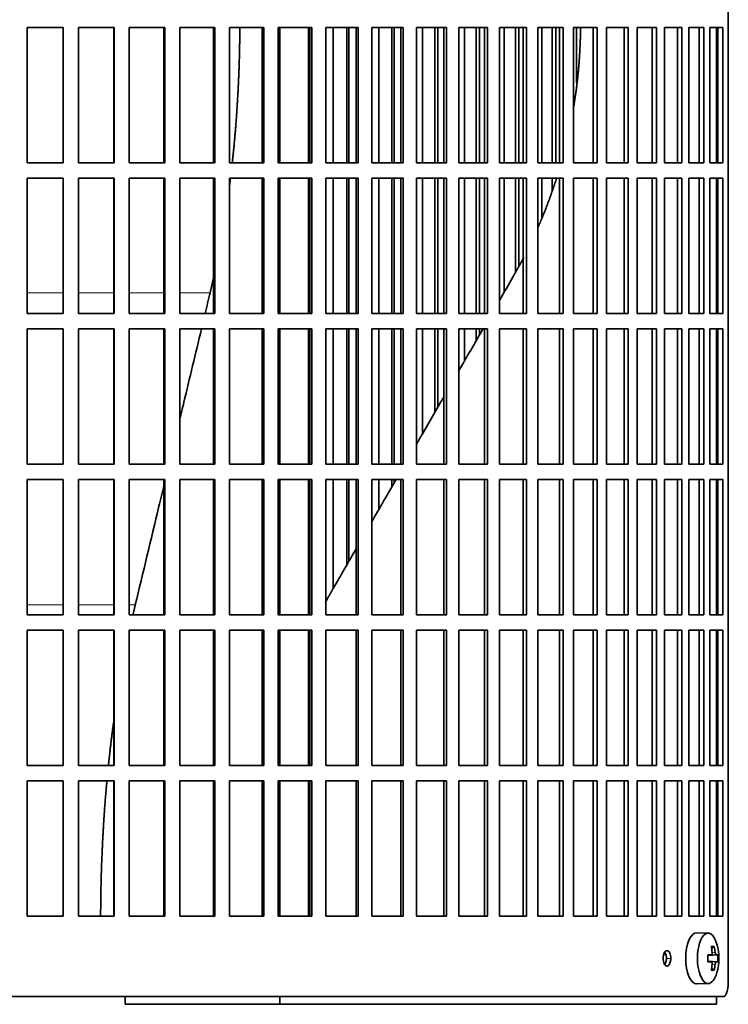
# Model space of a CAD drawing. Header units: millimetres. Extents: x 443 to 1328, y -1093 to 1340.
# Tile 19 of 28: x 1092 to 1230, y 14 to 207. Entities that reach past the tile are written whole.
import ezdxf

# ---------------------------------------------------------------- set-up
doc = ezdxf.new("R2010")
doc.units = ezdxf.units.MM
for name, color, linetype in [('M5X8_UNI7687', 7, 'Continuous'), ('VSI344-454_FILTR', 7, 'Continuous'), ('VSI344-454_SUPPO', 7, 'Continuous')]:
    doc.layers.add(name, color=color, linetype=linetype)

# ---------------------------------------------------------------- blocks, each defined once
blk = doc.blocks.new('SE3')
at = {"layer": 'M5X8_UNI7687', "color": 7, "linetype": 'Continuous', "lineweight": 35}
for p, q in [((1226.42, 28.4), (1224.15, 28.47)), ((1227.59, 25.81), (1227.08, 25.42)), ((1226.31, 24.11), (1226.98, 24.18)), ((1228.28, 24.16), (1226.31, 24.02)), ((1228.28, 22.78), (1226.31, 22.92)), ((1226.98, 22.76), (1226.31, 22.83)), ((1227.59, 21.14), (1227.08, 21.53)), ((1224.15, 18.47), (1226.42, 18.54))]:
    blk.add_line(p, q, dxfattribs=at)
at = {"layer": 'M5X8_UNI7687', "color": 4, "linetype": 'Continuous', "lineweight": 9}
for p, q in [((1227.99, 24.18), (1226.31, 24.03)), ((1226.31, 24.11), (1226.97, 24.18)), ((1227.17, 24.62), (1227.78, 24.68)), ((1226.31, 22.92), (1227.99, 22.76)), ((1226.97, 22.76), (1226.31, 22.83)), ((1227.78, 22.26), (1227.17, 22.32))]:
    blk.add_line(p, q, dxfattribs=at)
at = {"layer": 'M5X8_UNI7687', "color": 7, "linetype": 'Continuous', "lineweight": 35}
for centre, radius, start, end in [((1218.51, 23.47), 10, 343.7273, 16.2727), ((1218.88, 23.47), 9.42, 355.7871, 4.2129)]:
    blk.add_arc(centre, radius, start, end, dxfattribs=at)
for centre, major_axis, ratio, start_param, end_param in [((1226.39, 23.47), (0, -4.93), 0.422618, 2.175256, 6.283185), ((1224.13, 23.47), (0, -5), 0.422618, 3.141593, 6.283185), ((1220.51, 20.41), (7.75, 5.06), 0.247104, 0.286808, 0.4365), ((1218.58, 23.47), (0, 10), 0.866025, 4.833518, 4.948078), ((1218.45, 23.47), (0, 10), 0.939693, 4.833518, 4.948078), ((1218.52, 23.32), (9.97, 0.79), 0.036834, 0.556003, 0.670562), ((1221.8, 23.47), (0, -9.26), 0.488139, 1.49595, 1.645642), ((1218.52, 23.32), (9.97, 0.79), 0.036834, 0.199185, 0.313745), ((1218.52, 23.63), (9.97, -0.79), 0.036834, -0.670562, -0.556003), ((1218.58, 23.47), (0, -10), 0.866025, 1.335108, 1.449667), ((1218.45, 23.47), (0, -10), 0.939693, 1.335108, 1.449667), ((1218.52, 23.63), (9.97, -0.79), 0.036834, -0.313745, -0.199185), ((1226.39, 23.47), (0, -4.93), 0.422618, 0, 0.966337), ((1220.51, 26.53), (7.75, -5.06), 0.247104, -0.4365, -0.286808), ((1224.13, 23.47), (0, -5), 0.422618, 0, 0.012961)]:
    blk.add_ellipse(centre, major_axis=major_axis, ratio=ratio, start_param=start_param, end_param=end_param, dxfattribs=at)
for points in [[(1226.97, 24.18), (1226.98, 24.18), (1227, 24.18), (1227.02, 24.19), (1227.04, 24.2), (1227.07, 24.22), (1227.09, 24.24), (1227.11, 24.26), (1227.12, 24.29), (1227.14, 24.33), (1227.15, 24.37), (1227.17, 24.41), (1227.17, 24.45), (1227.18, 24.49), (1227.18, 24.53), (1227.19, 24.58), (1227.18, 24.63), (1227.18, 24.66), (1227.18, 24.68)], [(1227.78, 24.68), (1227.78, 24.66), (1227.79, 24.63), (1227.79, 24.58), (1227.8, 24.53), (1227.81, 24.49), (1227.82, 24.45), (1227.84, 24.41), (1227.85, 24.37), (1227.86, 24.33), (1227.88, 24.29), (1227.9, 24.26), (1227.91, 24.24), (1227.93, 24.22), (1227.94, 24.2), (1227.96, 24.19), (1227.97, 24.18), (1227.98, 24.18), (1227.99, 24.18)], [(1227.18, 22.26), (1227.18, 22.28), (1227.18, 22.31), (1227.19, 22.36), (1227.18, 22.41), (1227.18, 22.45), (1227.17, 22.49), (1227.17, 22.54), (1227.15, 22.58), (1227.14, 22.61), (1227.12, 22.65), (1227.11, 22.68), (1227.09, 22.7), (1227.07, 22.72), (1227.04, 22.74), (1227.02, 22.75), (1227, 22.76), (1226.98, 22.76), (1226.97, 22.76)], [(1227.99, 22.76), (1227.98, 22.76), (1227.97, 22.76), (1227.96, 22.75), (1227.94, 22.74), (1227.93, 22.72), (1227.91, 22.7), (1227.9, 22.68), (1227.88, 22.65), (1227.86, 22.61), (1227.85, 22.58), (1227.84, 22.54), (1227.82, 22.49), (1227.81, 22.45), (1227.8, 22.41), (1227.79, 22.36), (1227.79, 22.31), (1227.78, 22.28), (1227.78, 22.26)]]:
    blk.add_open_spline(points, degree=3, dxfattribs=at)
at = {"layer": 'VSI344-454_FILTR', "color": 7, "linetype": 'Continuous', "lineweight": 35}
for p, q in [((1230.35, 18.97), (1230.35, 289.97)), ((1093.06, 205.72), (1100.09, 205.72)), ((1093.06, 179.22), (1093.06, 205.72)), ((1100.07, 179.22), (1100.07, 205.72)), ((1100.09, 179.22), (1100.09, 205.72)), ((1103.07, 205.72), (1110.08, 205.72)), ((1103.07, 179.22), (1103.07, 205.72)), ((1109.99, 179.22), (1109.99, 205.72)), ((1110.08, 179.22), (1110.08, 205.72)), ((1113.04, 205.72), (1119.99, 205.72)), ((1113.04, 179.22), (1113.04, 205.72)), ((1119.83, 179.22), (1119.83, 205.72)), ((1119.99, 179.22), (1119.99, 205.72)), ((1122.91, 205.72), (1129.77, 205.72)), ((1122.91, 179.22), (1122.91, 205.72)), ((1129.54, 179.22), (1129.54, 205.72)), ((1129.77, 179.22), (1129.77, 205.72)), ((1132.65, 205.72), (1139.38, 205.72)), ((1132.65, 179.22), (1132.65, 205.72)), ((1139.08, 179.22), (1139.08, 205.72)), ((1139.38, 179.22), (1139.38, 205.72)), ((1142.2, 205.72), (1148.76, 205.72)), ((1142.2, 179.22), (1142.2, 205.72)), ((1148.41, 179.22), (1148.41, 205.72)), ((1148.76, 179.22), (1148.76, 205.72)), ((1151.51, 205.72), (1157.89, 205.72)), ((1151.51, 179.22), (1151.51, 205.72)), ((1152.97, 179.22), (1152.97, 205.72)), ((1155.61, 179.22), (1155.61, 205.72)), ((1156.06, 179.22), (1156.06, 205.72)), ((1157.46, 179.22), (1157.46, 205.72)), ((1157.89, 179.22), (1157.89, 205.72)), ((1160.54, 205.72), (1166.7, 205.72)), ((1160.54, 179.22), (1160.54, 205.72)), ((1161.88, 179.22), (1161.88, 205.72)), ((1164.43, 179.22), (1164.43, 205.72)), ((1164.94, 179.22), (1164.94, 205.72)), ((1166.21, 179.22), (1166.21, 205.72)), ((1166.7, 179.22), (1166.7, 205.72)), ((1169.25, 205.72), (1175.15, 205.72)), ((1169.25, 179.22), (1169.25, 205.72)), ((1170.45, 179.22), (1170.45, 205.72)), ((1172.9, 179.22), (1172.9, 205.72)), ((1173.47, 179.22), (1173.47, 205.72)), ((1174.61, 179.22), (1174.61, 205.72)), ((1175.15, 179.22), (1175.15, 205.72)), ((1177.6, 205.72), (1183.21, 205.72)), ((1177.6, 179.22), (1177.6, 205.72)), ((1178.66, 179.22), (1178.66, 205.72)), ((1180.99, 179.22), (1180.99, 205.72)), ((1181.62, 179.22), (1181.62, 205.72)), ((1182.61, 179.22), (1182.61, 205.72)), ((1183.21, 179.22), (1183.21, 205.72)), ((1185.53, 205.72), (1190.84, 205.72)), ((1185.53, 179.22), (1185.53, 205.72)), ((1186.45, 179.22), (1186.45, 205.72)), ((1188.65, 179.22), (1188.65, 205.72)), ((1189.34, 179.22), (1189.34, 205.72)), ((1190.18, 179.22), (1190.18, 205.72)), ((1190.84, 179.22), (1190.84, 205.72)), ((1193.02, 205.72), (1198, 205.72)), ((1193.02, 179.22), (1193.02, 205.72)), ((1193.8, 179.22), (1193.8, 205.72)), ((1195.86, 179.22), (1195.86, 205.72)), ((1196.59, 179.22), (1196.59, 205.72)), ((1197.29, 179.22), (1197.29, 205.72)), ((1198, 179.22), (1198, 205.72)), ((1200.03, 205.72), (1204.65, 205.72)), ((1200.03, 179.22), (1200.03, 205.72)), ((1200.65, 194.95), (1200.65, 205.72)), ((1203.89, 179.22), (1203.89, 205.72)), ((1204.65, 179.22), (1204.65, 205.72)), ((1206.52, 205.72), (1210.76, 205.72)), ((1206.52, 179.22), (1206.52, 205.72)), ((1209.96, 179.22), (1209.96, 205.72)), ((1210.76, 179.22), (1210.76, 205.72)), ((1212.47, 205.72), (1216.3, 205.72)), ((1212.47, 179.22), (1212.47, 205.72)), ((1215.46, 179.22), (1215.46, 205.72)), ((1216.3, 179.22), (1216.3, 205.72)), ((1217.83, 205.72), (1221.25, 205.72)), ((1217.83, 179.22), (1217.83, 205.72)), ((1220.37, 179.22), (1220.37, 205.72)), ((1221.25, 179.22), (1221.25, 205.72)), ((1222.6, 205.72), (1225.57, 205.72)), ((1222.6, 179.22), (1222.6, 205.72)), ((1224.67, 179.22), (1224.67, 205.72)), ((1225.57, 179.22), (1225.57, 205.72)), ((1226.74, 205.72), (1229.26, 205.72)), ((1226.74, 179.22), (1226.74, 205.72)), ((1228.33, 179.22), (1228.33, 205.72)), ((1229.26, 179.22), (1229.26, 205.72)), ((1093.06, 179.22), (1100.09, 179.22)), ((1103.07, 179.22), (1110.08, 179.22)), ((1113.04, 179.22), (1119.99, 179.22)), ((1122.91, 179.22), (1129.77, 179.22)), ((1132.65, 179.22), (1139.38, 179.22)), ((1142.2, 179.22), (1148.76, 179.22)), ((1151.51, 179.22), (1157.89, 179.22)), ((1160.54, 179.22), (1166.7, 179.22)), ((1169.25, 179.22), (1175.15, 179.22)), ((1177.6, 179.22), (1183.21, 179.22)), ((1185.53, 179.22), (1190.84, 179.22)), ((1193.02, 179.22), (1198, 179.22)), ((1200.03, 179.22), (1204.65, 179.22)), ((1206.52, 179.22), (1210.76, 179.22)), ((1212.47, 179.22), (1216.3, 179.22)), ((1217.83, 179.22), (1221.25, 179.22)), ((1222.6, 179.22), (1225.57, 179.22)), ((1226.74, 179.22), (1229.26, 179.22)), ((1093.06, 176.22), (1100.09, 176.22)), ((1093.06, 149.72), (1093.06, 176.22)), ((1100.07, 149.72), (1100.07, 176.22)), ((1100.09, 149.72), (1100.09, 176.22)), ((1103.07, 176.22), (1110.08, 176.22)), ((1103.07, 149.72), (1103.07, 176.22)), ((1109.99, 149.72), (1109.99, 176.22)), ((1110.08, 149.72), (1110.08, 176.22)), ((1113.04, 176.22), (1119.99, 176.22)), ((1113.04, 149.72), (1113.04, 176.22)), ((1119.83, 149.72), (1119.83, 176.22)), ((1119.99, 149.72), (1119.99, 176.22)), ((1122.91, 176.22), (1129.77, 176.22)), ((1122.91, 149.72), (1122.91, 176.22)), ((1129.54, 149.72), (1129.54, 176.22)), ((1129.77, 149.72), (1129.77, 176.22)), ((1132.65, 176.22), (1139.38, 176.22)), ((1132.65, 149.72), (1132.65, 176.22)), ((1139.08, 149.72), (1139.08, 176.22)), ((1139.38, 149.72), (1139.38, 176.22)), ((1142.2, 176.22), (1148.76, 176.22)), ((1142.2, 149.72), (1142.2, 176.22)), ((1148.41, 149.72), (1148.41, 176.22)), ((1148.76, 149.72), (1148.76, 176.22)), ((1151.51, 176.22), (1157.89, 176.22)), ((1151.51, 149.72), (1151.51, 176.22)), ((1152.97, 149.72), (1152.97, 176.22)), ((1155.61, 149.72), (1155.61, 176.22)), ((1156.06, 149.72), (1156.06, 176.22)), ((1157.46, 149.72), (1157.46, 176.22)), ((1157.89, 149.72), (1157.89, 176.22)), ((1160.54, 176.22), (1166.7, 176.22)), ((1160.54, 149.72), (1160.54, 176.22)), ((1161.88, 149.72), (1161.88, 176.22)), ((1164.43, 149.72), (1164.43, 176.22)), ((1164.94, 149.72), (1164.94, 176.22)), ((1166.21, 149.72), (1166.21, 176.22)), ((1166.7, 149.72), (1166.7, 176.22)), ((1169.25, 176.22), (1175.15, 176.22)), ((1169.25, 149.72), (1169.25, 176.22)), ((1170.45, 149.72), (1170.45, 176.22)), ((1172.9, 149.72), (1172.9, 176.22)), ((1173.47, 149.72), (1173.47, 176.22)), ((1174.61, 149.72), (1174.61, 176.22)), ((1175.15, 149.72), (1175.15, 176.22)), ((1177.6, 176.22), (1183.21, 176.22)), ((1177.6, 149.72), (1177.6, 176.22)), ((1178.66, 149.72), (1178.66, 176.22)), ((1180.99, 149.72), (1180.99, 176.22)), ((1181.62, 149.72), (1181.62, 176.22)), ((1182.61, 149.72), (1182.61, 176.22)), ((1183.21, 149.72), (1183.21, 176.22)), ((1185.53, 176.22), (1190.84, 176.22)), ((1185.53, 149.72), (1185.53, 176.22)), ((1186.45, 153.87), (1186.45, 176.22)), ((1188.65, 157.76), (1188.65, 176.22)), ((1189.34, 159.08), (1189.34, 176.22)), ((1190.18, 149.72), (1190.18, 176.22)), ((1190.84, 149.72), (1190.84, 176.22)), ((1193.02, 176.22), (1198, 176.22)), ((1193.02, 149.72), (1193.02, 176.22)), ((1193.8, 168.48), (1193.8, 176.22)), ((1195.86, 173.78), (1195.86, 176.22)), ((1197.29, 149.72), (1197.29, 176.22)), ((1198, 149.72), (1198, 176.22)), ((1200.03, 176.22), (1204.65, 176.22)), ((1200.03, 149.72), (1200.03, 176.22)), ((1203.89, 149.72), (1203.89, 176.22)), ((1204.65, 149.72), (1204.65, 176.22)), ((1206.52, 176.22), (1210.76, 176.22)), ((1206.52, 149.72), (1206.52, 176.22)), ((1209.96, 149.72), (1209.96, 176.22)), ((1210.76, 149.72), (1210.76, 176.22)), ((1212.47, 176.22), (1216.3, 176.22)), ((1212.47, 149.72), (1212.47, 176.22)), ((1215.46, 149.72), (1215.46, 176.22)), ((1216.3, 149.72), (1216.3, 176.22)), ((1217.83, 176.22), (1221.25, 176.22)), ((1217.83, 149.72), (1217.83, 176.22)), ((1220.37, 149.72), (1220.37, 176.22)), ((1221.25, 149.72), (1221.25, 176.22)), ((1222.6, 176.22), (1225.57, 176.22)), ((1222.6, 149.72), (1222.6, 176.22)), ((1224.67, 149.72), (1224.67, 176.22)), ((1225.57, 149.72), (1225.57, 176.22)), ((1226.74, 176.22), (1229.26, 176.22)), ((1226.74, 149.72), (1226.74, 176.22)), ((1228.33, 149.72), (1228.33, 176.22)), ((1229.26, 149.72), (1229.26, 176.22)), ((1093.06, 149.72), (1100.09, 149.72)), ((1103.07, 149.72), (1110.08, 149.72)), ((1113.04, 149.72), (1119.99, 149.72)), ((1122.91, 149.72), (1129.77, 149.72)), ((1132.65, 149.72), (1139.38, 149.72)), ((1142.2, 149.72), (1148.76, 149.72)), ((1151.51, 149.72), (1157.89, 149.72)), ((1160.54, 149.72), (1166.7, 149.72)), ((1169.25, 149.72), (1175.15, 149.72)), ((1177.6, 149.72), (1183.21, 149.72)), ((1185.53, 149.72), (1190.84, 149.72)), ((1193.02, 149.72), (1198, 149.72)), ((1200.03, 149.72), (1204.65, 149.72)), ((1206.52, 149.72), (1210.76, 149.72)), ((1212.47, 149.72), (1216.3, 149.72)), ((1217.83, 149.72), (1221.25, 149.72)), ((1222.6, 149.72), (1225.57, 149.72)), ((1226.74, 149.72), (1229.26, 149.72)), ((1093.06, 146.72), (1100.09, 146.72)), ((1093.06, 120.22), (1093.06, 146.72)), ((1100.07, 120.22), (1100.07, 146.72)), ((1100.09, 120.22), (1100.09, 146.72)), ((1103.07, 146.72), (1110.08, 146.72)), ((1103.07, 120.22), (1103.07, 146.72)), ((1109.99, 120.22), (1109.99, 146.72)), ((1110.08, 120.22), (1110.08, 146.72)), ((1113.04, 146.72), (1119.99, 146.72)), ((1113.04, 120.22), (1113.04, 146.72)), ((1119.83, 120.22), (1119.83, 146.72)), ((1119.99, 120.22), (1119.99, 146.72)), ((1122.91, 146.72), (1129.77, 146.72)), ((1122.91, 120.22), (1122.91, 146.72)), ((1129.54, 120.22), (1129.54, 146.72)), ((1129.77, 120.22), (1129.77, 146.72)), ((1132.65, 146.72), (1139.38, 146.72)), ((1132.65, 120.22), (1132.65, 146.72)), ((1139.08, 120.22), (1139.08, 146.72)), ((1139.38, 120.22), (1139.38, 146.72)), ((1142.2, 146.72), (1148.76, 146.72)), ((1142.2, 120.22), (1142.2, 146.72)), ((1148.41, 120.22), (1148.41, 146.72)), ((1148.76, 120.22), (1148.76, 146.72)), ((1151.51, 146.72), (1157.89, 146.72)), ((1151.51, 120.22), (1151.51, 146.72)), ((1152.97, 120.22), (1152.97, 146.72)), ((1155.61, 120.22), (1155.61, 146.72)), ((1156.06, 120.22), (1156.06, 146.72)), ((1157.46, 120.22), (1157.46, 146.72)), ((1157.89, 120.22), (1157.89, 146.72)), ((1160.54, 146.72), (1166.7, 146.72)), ((1160.54, 120.22), (1160.54, 146.72)), ((1161.88, 120.22), (1161.88, 146.72)), ((1164.43, 120.22), (1164.43, 146.72)), ((1164.94, 120.22), (1164.94, 146.72)), ((1166.21, 120.22), (1166.21, 146.72)), ((1166.7, 120.22), (1166.7, 146.72)), ((1169.25, 146.72), (1175.15, 146.72)), ((1169.25, 120.22), (1169.25, 146.72)), ((1170.45, 126.16), (1170.45, 146.72)), ((1172.9, 130.39), (1172.9, 146.72)), ((1173.47, 131.39), (1173.47, 146.72)), ((1174.61, 120.22), (1174.61, 146.72)), ((1175.15, 120.22), (1175.15, 146.72)), ((1177.6, 146.72), (1183.21, 146.72)), ((1177.6, 120.22), (1177.6, 146.72)), ((1178.66, 140.37), (1178.66, 146.72)), ((1180.99, 144.41), (1180.99, 146.72)), ((1181.62, 145.5), (1181.62, 146.72)), ((1182.61, 120.22), (1182.61, 146.72)), ((1183.21, 120.22), (1183.21, 146.72)), ((1185.53, 146.72), (1190.84, 146.72)), ((1185.53, 120.22), (1185.53, 146.72)), ((1190.18, 120.22), (1190.18, 146.72)), ((1190.84, 120.22), (1190.84, 146.72)), ((1193.02, 146.72), (1198, 146.72)), ((1193.02, 120.22), (1193.02, 146.72)), ((1197.29, 120.22), (1197.29, 146.72)), ((1198, 120.22), (1198, 146.72)), ((1200.03, 146.72), (1204.65, 146.72)), ((1200.03, 120.22), (1200.03, 146.72)), ((1203.89, 120.22), (1203.89, 146.72)), ((1204.65, 120.22), (1204.65, 146.72)), ((1206.52, 146.72), (1210.76, 146.72)), ((1206.52, 120.22), (1206.52, 146.72)), ((1209.96, 120.22), (1209.96, 146.72)), ((1210.76, 120.22), (1210.76, 146.72)), ((1212.47, 146.72), (1216.3, 146.72)), ((1212.47, 120.22), (1212.47, 146.72)), ((1215.46, 120.22), (1215.46, 146.72)), ((1216.3, 120.22), (1216.3, 146.72)), ((1217.83, 146.72), (1221.25, 146.72)), ((1217.83, 120.22), (1217.83, 146.72)), ((1220.37, 120.22), (1220.37, 146.72)), ((1221.25, 120.22), (1221.25, 146.72)), ((1222.6, 146.72), (1225.57, 146.72)), ((1222.6, 120.22), (1222.6, 146.72)), ((1224.67, 120.22), (1224.67, 146.72)), ((1225.57, 120.22), (1225.57, 146.72)), ((1226.74, 146.72), (1229.26, 146.72)), ((1226.74, 120.22), (1226.74, 146.72)), ((1228.33, 120.22), (1228.33, 146.72)), ((1229.26, 120.22), (1229.26, 146.72)), ((1093.06, 120.22), (1100.09, 120.22)), ((1103.07, 120.22), (1110.08, 120.22)), ((1113.04, 120.22), (1119.99, 120.22)), ((1122.91, 120.22), (1129.77, 120.22)), ((1132.65, 120.22), (1139.38, 120.22)), ((1142.2, 120.22), (1148.76, 120.22)), ((1151.51, 120.22), (1157.89, 120.22)), ((1160.54, 120.22), (1166.7, 120.22)), ((1169.25, 120.22), (1175.15, 120.22)), ((1177.6, 120.22), (1183.21, 120.22)), ((1185.53, 120.22), (1190.84, 120.22)), ((1193.02, 120.22), (1198, 120.22)), ((1200.03, 120.22), (1204.65, 120.22)), ((1206.52, 120.22), (1210.76, 120.22)), ((1212.47, 120.22), (1216.3, 120.22)), ((1217.83, 120.22), (1221.25, 120.22)), ((1222.6, 120.22), (1225.57, 120.22)), ((1226.74, 120.22), (1229.26, 120.22)), ((1093.06, 117.22), (1100.09, 117.22)), ((1093.06, 90.72), (1093.06, 117.22)), ((1100.07, 90.72), (1100.07, 117.22)), ((1100.09, 90.72), (1100.09, 117.22)), ((1103.07, 117.22), (1110.08, 117.22)), ((1103.07, 90.72), (1103.07, 117.22)), ((1109.99, 90.72), (1109.99, 117.22)), ((1110.08, 90.72), (1110.08, 117.22)), ((1113.04, 117.22), (1119.99, 117.22)), ((1113.04, 90.72), (1113.04, 117.22)), ((1119.83, 90.72), (1119.83, 117.22)), ((1119.99, 90.72), (1119.99, 117.22)), ((1122.91, 117.22), (1129.77, 117.22)), ((1122.91, 90.72), (1122.91, 117.22)), ((1129.54, 90.72), (1129.54, 117.22)), ((1129.77, 90.72), (1129.77, 117.22)), ((1132.65, 117.22), (1139.38, 117.22)), ((1132.65, 90.72), (1132.65, 117.22)), ((1139.08, 90.72), (1139.08, 117.22)), ((1139.38, 90.72), (1139.38, 117.22)), ((1142.2, 117.22), (1148.76, 117.22)), ((1142.2, 90.72), (1142.2, 117.22)), ((1148.41, 90.72), (1148.41, 117.22)), ((1148.76, 90.72), (1148.76, 117.22)), ((1151.51, 117.22), (1157.89, 117.22)), ((1151.51, 90.72), (1151.51, 117.22)), ((1152.97, 95.87), (1152.97, 117.22)), ((1155.61, 100.45), (1155.61, 117.22)), ((1156.06, 101.23), (1156.06, 117.22)), ((1157.46, 90.72), (1157.46, 117.22)), ((1157.89, 90.72), (1157.89, 117.22)), ((1160.54, 117.22), (1166.7, 117.22)), ((1160.54, 90.72), (1160.54, 117.22)), ((1161.88, 111.3), (1161.88, 117.22)), ((1164.43, 115.72), (1164.43, 117.22)), ((1164.94, 116.61), (1164.94, 117.22)), ((1166.21, 90.72), (1166.21, 117.22)), ((1166.7, 90.72), (1166.7, 117.22)), ((1169.25, 117.22), (1175.15, 117.22)), ((1169.25, 90.72), (1169.25, 117.22)), ((1174.61, 90.72), (1174.61, 117.22)), ((1175.15, 90.72), (1175.15, 117.22)), ((1177.6, 117.22), (1183.21, 117.22)), ((1177.6, 90.72), (1177.6, 117.22)), ((1182.61, 90.72), (1182.61, 117.22)), ((1183.21, 90.72), (1183.21, 117.22)), ((1185.53, 117.22), (1190.84, 117.22)), ((1185.53, 90.72), (1185.53, 117.22)), ((1190.18, 90.72), (1190.18, 117.22)), ((1190.84, 90.72), (1190.84, 117.22)), ((1193.02, 117.22), (1198, 117.22)), ((1193.02, 90.72), (1193.02, 117.22)), ((1197.29, 90.72), (1197.29, 117.22)), ((1198, 90.72), (1198, 117.22)), ((1200.03, 117.22), (1204.65, 117.22)), ((1200.03, 90.72), (1200.03, 117.22)), ((1203.89, 90.72), (1203.89, 117.22)), ((1204.65, 90.72), (1204.65, 117.22)), ((1206.52, 117.22), (1210.76, 117.22)), ((1206.52, 90.72), (1206.52, 117.22)), ((1209.96, 90.72), (1209.96, 117.22)), ((1210.76, 90.72), (1210.76, 117.22)), ((1212.47, 117.22), (1216.3, 117.22)), ((1212.47, 90.72), (1212.47, 117.22)), ((1215.46, 90.72), (1215.46, 117.22)), ((1216.3, 90.72), (1216.3, 117.22)), ((1217.83, 117.22), (1221.25, 117.22)), ((1217.83, 90.72), (1217.83, 117.22)), ((1220.37, 90.72), (1220.37, 117.22)), ((1221.25, 90.72), (1221.25, 117.22)), ((1222.6, 117.22), (1225.57, 117.22)), ((1222.6, 90.72), (1222.6, 117.22)), ((1224.67, 90.72), (1224.67, 117.22)), ((1225.57, 90.72), (1225.57, 117.22)), ((1226.74, 117.22), (1229.26, 117.22)), ((1226.74, 90.72), (1226.74, 117.22)), ((1228.33, 90.72), (1228.33, 117.22)), ((1229.26, 90.72), (1229.26, 117.22)), ((1093.06, 90.72), (1100.09, 90.72)), ((1103.07, 90.72), (1110.08, 90.72)), ((1113.04, 90.72), (1119.99, 90.72)), ((1122.91, 90.72), (1129.77, 90.72)), ((1132.65, 90.72), (1139.38, 90.72)), ((1142.2, 90.72), (1148.76, 90.72)), ((1151.51, 90.72), (1157.89, 90.72)), ((1160.54, 90.72), (1166.7, 90.72)), ((1169.25, 90.72), (1175.15, 90.72)), ((1177.6, 90.72), (1183.21, 90.72)), ((1185.53, 90.72), (1190.84, 90.72)), ((1193.02, 90.72), (1198, 90.72)), ((1200.03, 90.72), (1204.65, 90.72)), ((1206.52, 90.72), (1210.76, 90.72)), ((1212.47, 90.72), (1216.3, 90.72)), ((1217.83, 90.72), (1221.25, 90.72)), ((1222.6, 90.72), (1225.57, 90.72)), ((1226.74, 90.72), (1229.26, 90.72)), ((1093.06, 87.72), (1100.09, 87.72)), ((1093.06, 61.22), (1093.06, 87.72)), ((1100.07, 61.22), (1100.07, 87.72)), ((1100.09, 61.22), (1100.09, 87.72)), ((1103.07, 87.72), (1110.08, 87.72)), ((1103.07, 61.22), (1103.07, 87.72)), ((1109.99, 61.22), (1109.99, 87.72)), ((1110.08, 61.22), (1110.08, 87.72)), ((1113.04, 87.72), (1119.99, 87.72)), ((1113.04, 61.22), (1113.04, 87.72)), ((1119.83, 61.22), (1119.83, 87.72)), ((1119.99, 61.22), (1119.99, 87.72)), ((1122.91, 87.72), (1129.77, 87.72)), ((1122.91, 61.22), (1122.91, 87.72)), ((1129.54, 61.22), (1129.54, 87.72)), ((1129.77, 61.22), (1129.77, 87.72)), ((1132.65, 87.72), (1139.38, 87.72)), ((1132.65, 61.22), (1132.65, 87.72)), ((1139.08, 61.22), (1139.08, 87.72)), ((1139.38, 61.22), (1139.38, 87.72)), ((1142.2, 87.72), (1148.76, 87.72)), ((1142.2, 61.22), (1142.2, 87.72)), ((1148.41, 61.22), (1148.41, 87.72)), ((1148.76, 61.22), (1148.76, 87.72)), ((1151.51, 87.72), (1157.89, 87.72)), ((1151.51, 61.22), (1151.51, 87.72)), ((1157.46, 61.22), (1157.46, 87.72)), ((1157.89, 61.22), (1157.89, 87.72)), ((1160.54, 87.72), (1166.7, 87.72)), ((1160.54, 61.22), (1160.54, 87.72)), ((1166.21, 61.22), (1166.21, 87.72)), ((1166.7, 61.22), (1166.7, 87.72)), ((1169.25, 87.72), (1175.15, 87.72)), ((1169.25, 61.22), (1169.25, 87.72)), ((1174.61, 61.22), (1174.61, 87.72)), ((1175.15, 61.22), (1175.15, 87.72)), ((1177.6, 87.72), (1183.21, 87.72)), ((1177.6, 61.22), (1177.6, 87.72)), ((1182.61, 61.22), (1182.61, 87.72)), ((1183.21, 61.22), (1183.21, 87.72)), ((1185.53, 87.72), (1190.84, 87.72)), ((1185.53, 61.22), (1185.53, 87.72)), ((1190.18, 61.22), (1190.18, 87.72)), ((1190.84, 61.22), (1190.84, 87.72)), ((1193.02, 87.72), (1198, 87.72)), ((1193.02, 61.22), (1193.02, 87.72)), ((1197.29, 61.22), (1197.29, 87.72)), ((1198, 61.22), (1198, 87.72)), ((1200.03, 87.72), (1204.65, 87.72)), ((1200.03, 61.22), (1200.03, 87.72)), ((1203.89, 61.22), (1203.89, 87.72)), ((1204.65, 61.22), (1204.65, 87.72)), ((1206.52, 87.72), (1210.76, 87.72)), ((1206.52, 61.22), (1206.52, 87.72)), ((1209.96, 61.22), (1209.96, 87.72)), ((1210.76, 61.22), (1210.76, 87.72)), ((1212.47, 87.72), (1216.3, 87.72)), ((1212.47, 61.22), (1212.47, 87.72)), ((1215.46, 61.22), (1215.46, 87.72)), ((1216.3, 61.22), (1216.3, 87.72)), ((1217.83, 87.72), (1221.25, 87.72)), ((1217.83, 61.22), (1217.83, 87.72)), ((1220.37, 61.22), (1220.37, 87.72)), ((1221.25, 61.22), (1221.25, 87.72)), ((1222.6, 87.72), (1225.57, 87.72)), ((1222.6, 61.22), (1222.6, 87.72)), ((1224.67, 61.22), (1224.67, 87.72)), ((1225.57, 61.22), (1225.57, 87.72)), ((1226.74, 87.72), (1229.26, 87.72)), ((1226.74, 61.22), (1226.74, 87.72)), ((1228.33, 61.22), (1228.33, 87.72)), ((1229.26, 61.22), (1229.26, 87.72)), ((1093.06, 61.22), (1100.09, 61.22)), ((1103.07, 61.22), (1110.08, 61.22)), ((1113.04, 61.22), (1119.99, 61.22)), ((1122.91, 61.22), (1129.77, 61.22)), ((1132.65, 61.22), (1139.38, 61.22)), ((1142.2, 61.22), (1148.76, 61.22)), ((1151.51, 61.22), (1157.89, 61.22)), ((1160.54, 61.22), (1166.7, 61.22)), ((1169.25, 61.22), (1175.15, 61.22)), ((1177.6, 61.22), (1183.21, 61.22)), ((1185.53, 61.22), (1190.84, 61.22)), ((1193.02, 61.22), (1198, 61.22)), ((1200.03, 61.22), (1204.65, 61.22)), ((1206.52, 61.22), (1210.76, 61.22)), ((1212.47, 61.22), (1216.3, 61.22)), ((1217.83, 61.22), (1221.25, 61.22)), ((1222.6, 61.22), (1225.57, 61.22)), ((1226.74, 61.22), (1229.26, 61.22)), ((1093.06, 58.22), (1100.09, 58.22)), ((1093.06, 31.72), (1093.06, 58.22)), ((1100.07, 31.72), (1100.07, 58.22)), ((1100.09, 31.72), (1100.09, 58.22)), ((1103.07, 58.22), (1110.08, 58.22)), ((1103.07, 31.72), (1103.07, 58.22)), ((1109.99, 31.72), (1109.99, 58.22)), ((1110.08, 31.72), (1110.08, 58.22)), ((1113.04, 58.22), (1119.99, 58.22)), ((1113.04, 31.72), (1113.04, 58.22)), ((1119.83, 31.72), (1119.83, 58.22)), ((1119.99, 31.72), (1119.99, 58.22)), ((1122.91, 58.22), (1129.77, 58.22)), ((1122.91, 31.72), (1122.91, 58.22)), ((1129.54, 31.72), (1129.54, 58.22)), ((1129.77, 31.72), (1129.77, 58.22)), ((1132.65, 58.22), (1139.38, 58.22)), ((1132.65, 31.72), (1132.65, 58.22)), ((1139.08, 31.72), (1139.08, 58.22)), ((1139.38, 31.72), (1139.38, 58.22)), ((1142.2, 58.22), (1148.76, 58.22)), ((1142.2, 31.72), (1142.2, 58.22)), ((1148.41, 31.72), (1148.41, 58.22)), ((1148.76, 31.72), (1148.76, 58.22)), ((1151.51, 58.22), (1157.89, 58.22)), ((1151.51, 31.72), (1151.51, 58.22)), ((1157.46, 31.72), (1157.46, 58.22)), ((1157.89, 31.72), (1157.89, 58.22)), ((1160.54, 58.22), (1166.7, 58.22)), ((1160.54, 31.72), (1160.54, 58.22)), ((1166.21, 31.72), (1166.21, 58.22)), ((1166.7, 31.72), (1166.7, 58.22)), ((1169.25, 58.22), (1175.15, 58.22)), ((1169.25, 31.72), (1169.25, 58.22)), ((1174.61, 31.72), (1174.61, 58.22)), ((1175.15, 31.72), (1175.15, 58.22)), ((1177.6, 58.22), (1183.21, 58.22)), ((1177.6, 31.72), (1177.6, 58.22)), ((1182.61, 31.72), (1182.61, 58.22)), ((1183.21, 31.72), (1183.21, 58.22)), ((1185.53, 58.22), (1190.84, 58.22)), ((1185.53, 31.72), (1185.53, 58.22)), ((1190.18, 31.72), (1190.18, 58.22)), ((1190.84, 31.72), (1190.84, 58.22)), ((1193.02, 58.22), (1198, 58.22)), ((1193.02, 31.72), (1193.02, 58.22)), ((1197.29, 31.72), (1197.29, 58.22)), ((1198, 31.72), (1198, 58.22)), ((1200.03, 58.22), (1204.65, 58.22)), ((1200.03, 31.72), (1200.03, 58.22)), ((1203.89, 31.72), (1203.89, 58.22)), ((1204.65, 31.72), (1204.65, 58.22)), ((1206.52, 58.22), (1210.76, 58.22)), ((1206.52, 31.72), (1206.52, 58.22)), ((1209.96, 31.72), (1209.96, 58.22)), ((1210.76, 31.72), (1210.76, 58.22)), ((1212.47, 58.22), (1216.3, 58.22)), ((1212.47, 31.72), (1212.47, 58.22)), ((1215.46, 31.72), (1215.46, 58.22)), ((1216.3, 31.72), (1216.3, 58.22)), ((1217.83, 58.22), (1221.25, 58.22)), ((1217.83, 31.72), (1217.83, 58.22)), ((1220.37, 31.72), (1220.37, 58.22)), ((1221.25, 31.72), (1221.25, 58.22)), ((1222.6, 58.22), (1225.57, 58.22)), ((1222.6, 31.72), (1222.6, 58.22)), ((1224.67, 31.72), (1224.67, 58.22)), ((1225.57, 31.72), (1225.57, 58.22)), ((1226.74, 58.22), (1229.26, 58.22)), ((1226.74, 31.72), (1226.74, 58.22)), ((1228.33, 31.72), (1228.33, 58.22)), ((1229.26, 31.72), (1229.26, 58.22)), ((1093.06, 31.72), (1100.09, 31.72)), ((1103.07, 31.72), (1110.08, 31.72)), ((1113.04, 31.72), (1119.99, 31.72)), ((1122.91, 31.72), (1129.77, 31.72)), ((1132.65, 31.72), (1139.38, 31.72)), ((1142.2, 31.72), (1148.76, 31.72)), ((1151.51, 31.72), (1157.89, 31.72)), ((1160.54, 31.72), (1166.7, 31.72)), ((1169.25, 31.72), (1175.15, 31.72)), ((1177.6, 31.72), (1183.21, 31.72)), ((1185.53, 31.72), (1190.84, 31.72)), ((1193.02, 31.72), (1198, 31.72)), ((1200.03, 31.72), (1204.65, 31.72)), ((1206.52, 31.72), (1210.76, 31.72)), ((1212.47, 31.72), (1216.3, 31.72)), ((1217.83, 31.72), (1221.25, 31.72)), ((1222.6, 31.72), (1225.57, 31.72)), ((1226.74, 31.72), (1229.26, 31.72)), ((950.57, 15.97), (1229.38, 15.97))]:
    blk.add_line(p, q, dxfattribs=at)
at = {"layer": 'VSI344-454_FILTR', "color": 4, "linetype": 'Continuous', "lineweight": 9}
blk.add_line((1219.09, 23.47), (1218.22, 23.47), dxfattribs=at)
at = {"layer": 'VSI344-454_FILTR', "color": 7, "linetype": 'Continuous', "lineweight": 35}
for points, knots in [([(1217.59, 23.47), (1217.59, 23.6), (1217.6, 23.87), (1217.69, 24.24), (1217.83, 24.61), (1218.06, 24.9), (1218.35, 25.01), (1218.64, 24.89), (1218.89, 24.55), (1219.06, 24.06), (1219.08, 23.67), (1219.09, 23.47)], [0, 0, 0, 0, 0.084454, 0.168831, 0.25477, 0.378375, 0.501304, 0.626685, 0.750981, 0.875806, 1, 1, 1, 1]), ([(1219.09, 23.47), (1219.08, 23.34), (1219.07, 23.07), (1218.99, 22.7), (1218.85, 22.34), (1218.63, 22.04), (1218.34, 21.93), (1218.05, 22.05), (1217.8, 22.39), (1217.62, 22.88), (1217.6, 23.28), (1217.59, 23.47)], [0, 0, 0, 0, 0.084454, 0.168831, 0.25477, 0.378375, 0.501304, 0.626685, 0.750981, 0.875806, 1, 1, 1, 1]), ([(1218.22, 23.47), (1218.22, 23.6), (1218.21, 23.86), (1218.13, 24.23), (1218.03, 24.5), (1217.95, 24.64), (1217.92, 24.68)], [0, 0, 0, 0, 0.0839215, 0.1651632, 0.2496847, 0.3008002, 0.3008002, 0.3008002, 0.3008002]), ([(1217.92, 22.26), (1217.95, 22.3), (1218.02, 22.43), (1218.13, 22.7), (1218.21, 23.07), (1218.22, 23.34), (1218.22, 23.47)], [0.6999614, 0.6999614, 0.6999614, 0.6999614, 0.7454545, 0.8313176, 0.915596, 1, 1, 1, 1]), ([(1229.38, 15.97), (1229.4, 15.97), (1229.44, 15.97), (1229.49, 15.99), (1229.55, 16.01), (1229.6, 16.04), (1229.66, 16.09), (1229.71, 16.14), (1229.8, 16.25), (1229.93, 16.46), (1230.08, 16.83), (1230.2, 17.29), (1230.27, 17.73), (1230.31, 18.1), (1230.34, 18.38), (1230.35, 18.68), (1230.35, 18.87), (1230.35, 18.97)], [0, 0, 0, 0, 0.036074, 0.071835, 0.107394, 0.142867, 0.178369, 0.214015, 0.24992, 0.375515, 0.499618, 0.623903, 0.749864, 0.812552, 0.874725, 0.937001, 1, 1, 1, 1])]:
    blk.add_open_spline(points, degree=3, knots=knots, dxfattribs=at)
at = {"layer": 'VSI344-454_SUPPO', "color": 7, "linetype": 'Continuous', "lineweight": 35}
for p, q in [((1142.54, 179.22), (1142.54, 205.72)), ((1148.14, 179.22), (1148.14, 205.72)), ((1228.07, 179.22), (1228.07, 205.72)), ((1142.54, 149.72), (1142.54, 176.22)), ((1148.14, 149.72), (1148.14, 176.22)), ((1228.07, 149.72), (1228.07, 176.22)), ((1142.54, 120.22), (1142.54, 146.72)), ((1148.14, 120.22), (1148.14, 146.72)), ((1228.07, 120.22), (1228.07, 146.72)), ((1142.54, 90.72), (1142.54, 117.22)), ((1148.14, 90.72), (1148.14, 117.22)), ((1228.07, 90.72), (1228.07, 117.22)), ((1142.54, 61.22), (1142.54, 87.72)), ((1148.14, 61.22), (1148.14, 87.72)), ((1228.07, 61.22), (1228.07, 87.72)), ((1142.54, 31.72), (1142.54, 58.22)), ((1148.14, 31.72), (1148.14, 58.22)), ((1228.07, 31.72), (1228.07, 58.22)), ((1112.24, 15.97), (1112.24, 14.47)), ((1142.54, 14.47), (1142.54, 15.97)), ((1228.07, 14.47), (1228.07, 15.97)), ((1142.54, 14.47), (1112.24, 14.47)), ((1142.54, 14.47), (1228.07, 14.47))]:
    blk.add_line(p, q, dxfattribs=at)
at = {"layer": 'VSI344-454_SUPPO', "color": 4, "linetype": 'Continuous', "lineweight": 9}
for p, q in [((1093.06, 153.78), (1100.07, 153.78)), ((1103.07, 153.78), (1109.99, 153.78)), ((1113.04, 153.78), (1119.83, 153.78)), ((1122.91, 153.78), (1128.86, 153.78)), ((1100.07, 92.68), (1093.06, 92.68)), ((1109.99, 92.68), (1103.07, 92.68)), ((1114.21, 92.68), (1113.04, 92.68))]:
    blk.add_line(p, q, dxfattribs=at)
at = {"layer": 'VSI344-454_SUPPO', "color": 7, "linetype": 'Continuous', "lineweight": 35}
for points, degree, knots in [([(1134.68, 205.72), (1134.66, 199.25), (1134.31, 192.86), (1133.94, 185.93), (1133.2, 179.22)], 2, [0.0187361, 0.0187361, 0.0187361, 0.25, 0.25, 0.499688, 0.499688, 0.499688]), ([(1201.42, 205.72), (1201.36, 199.67), (1200.59, 193.69), (1200.35, 191.91), (1200.06, 190.14)], 2, [0.0199355, 0.0199355, 0.0199355, 0.25, 0.25, 0.3183651, 0.3183651, 0.3183651]), ([(1196.71, 176.19), (1195.47, 172.3), (1193.92, 168.53), (1193.51, 167.54), (1193.09, 166.56)], 2, [0.5933263, 0.5933263, 0.5933263, 0.75, 0.75, 0.7912431, 0.7912431, 0.7912431]), ([(1122.91, 128.96), (1123.18, 130.07), (1124.58, 135.89), (1126, 141.84), (1127.17, 146.72)], 3, [0.6128166, 0.6128166, 0.6128166, 0.6128166, 0.6666667, 0.8922249, 0.8922249, 0.8922249, 0.8922249]), ([(1169.25, 124.08), (1169.62, 124.72), (1171.4, 127.8), (1173.19, 130.9), (1174.61, 133.35)], 3, [0.4683209, 0.4683209, 0.4683209, 0.4683209, 0.5, 0.6197977, 0.6197977, 0.6197977, 0.6197977]), ([(1114.21, 92.68), (1115.71, 98.92), (1117.57, 106.68), (1119.5, 114.71), (1119.83, 116.1)], 3, [0, 0, 0, 0, 0.3333333, 0.402566, 0.402566, 0.402566, 0.402566]), ([(1109.95, 69.64), (1109.51, 66.42), (1109.15, 63.13), (1109.05, 62.19), (1108.95, 61.24)], 2, [0.394559, 0.394559, 0.394559, 0.5, 0.5, 0.5302657, 0.5302657, 0.5302657]), ([(1108.65, 58.25), (1108.15, 52.84), (1107.86, 47.31), (1107.44, 39.56), (1107.42, 31.72)], 2, [0.5779363, 0.5779363, 0.5779363, 0.75, 0.75, 0.9920871, 0.9920871, 0.9920871])]:
    blk.add_open_spline(points, degree=degree, knots=knots, dxfattribs=at)
for points, degree in [([(1132.85, 176.19), (1132.77, 175.55), (1132.69, 174.91)], 2), ([(1190.27, 160.66), (1189.29, 158.79), (1188.23, 156.96)], 2), ([(1129.58, 156.89), (1129.23, 155.32), (1128.86, 153.78)], 2), ([(1185.53, 152.28), (1186.43, 153.83), (1187.33, 155.39), (1188.23, 156.96)], 3), ([(1127.89, 149.72), (1128.21, 151.07), (1128.54, 152.42), (1128.86, 153.78)], 3), ([(1177.6, 138.53), (1179.17, 141.25), (1180.74, 143.98), (1182.32, 146.72)], 3), ([(1160.54, 108.99), (1162.12, 111.72), (1163.7, 114.47), (1165.29, 117.22)], 3), ([(1152.96, 95.86), (1154.46, 98.45), (1155.96, 101.05), (1157.46, 103.66)], 3), ([(1152.96, 95.86), (1152.18, 94.5), (1151.42, 93.12)], 2), ([(1114.21, 92.68), (1113.98, 91.73), (1113.76, 90.76)], 2), ([(1113.1, 87.78), (1113.05, 87.55), (1113, 87.32)], 2), ([(1148.36, 87.11), (1148.24, 86.85), (1148.11, 86.59)], 2)]:
    blk.add_open_spline(points, degree=degree, dxfattribs=at)

msp = doc.modelspace()

# ---------------------------------------------------------------- block references
msp.add_blockref('SE3', (0, 0))

doc.saveas('drawing.dxf')
